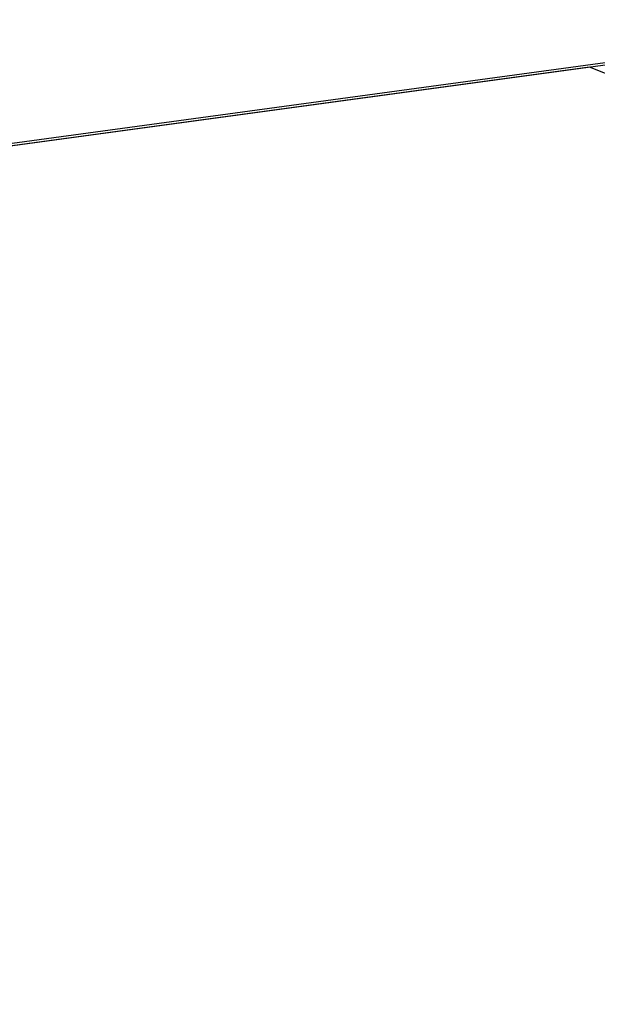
# Model space of a CAD drawing. Header units: millimetres. Extents: x 20 to 26560, y 40 to 17955.
# Tile 14 of 90: x 9010 to 9493, y 5165 to 5987. Entities that reach past the tile are written whole.
import ezdxf

# ---------------------------------------------------------------- set-up
doc = ezdxf.new("R2010")
doc.units = ezdxf.units.MM
doc.header["$LTSCALE"] = 2
doc.layers.add('COMPONENT_GEOMETRY', color=7, linetype='Continuous')
doc.styles.add('SLDTEXTSTYLE0', font='TXT', dxfattribs={"width": 0.75})
doc.dimstyles.new('SLDDIMSTYLE0', dxfattribs={"dimtxt": 150, "dimasz": 6.604, "dimexe": 0, "dimexo": 0.0625, "dimgap": 37.5, "dimtad": 0, "dimtih": 1, "dimtoh": 1, "dimdec": 1, "dimrnd": 1e-09, "dimzin": 12, "dimdsep": 46, "dimtxsty": 'SLDTEXTSTYLE0', "dimsah": 1, "dimcen": 0.09, "dimadec": 0, "dimazin": 3, "dimtfac": 1, "dimtdec": 1, "dimtofl": 0, "dimtmove": 0, "dimatfit": 3, "dimfxl": 1, "dimfrac": 2, "dimtolj": 1, "dimtzin": 12, "dimarcsym": 0})

# ---------------------------------------------------------------- blocks, each defined once
blk = doc.blocks.new('_D_3')
at = {"layer": 'COMPONENT_GEOMETRY', "color": 7}
for p, q in [((9873.9, 7344.96), (7394.08, 7344.96)), ((7400.43, 7344.96), (7400.43, 4670.97)), ((7100.33, 4640.5), (7054.63, 4640.5)), ((7054.63, 4640.5), (7054.63, 4402.38)), ((7700.54, 4640.5), (7746.24, 4640.5)), ((7746.24, 4640.5), (7746.24, 4402.38)), ((7054.63, 4402.38), (7100.33, 4402.38)), ((7746.24, 4402.38), (7700.54, 4402.38)), ((7400.43, 1503.96), (7400.43, 4177.95)), ((9668.77, 1503.96), (7394.08, 1503.96))]:
    blk.add_line(p, q, dxfattribs=at)
for points in [[(7400.43, 7344.96), (7399.42, 7338.36), (7401.45, 7338.36)], [(7400.43, 1503.96), (7401.45, 1510.56), (7399.42, 1510.56)]]:
    blk.add_solid(points, dxfattribs=at)
at = {"layer": 'COMPONENT_GEOMETRY', "color": 7, "char_height": 150, "attachment_point": 1, "style": 'SLDTEXTSTYLE0'}
for s, insert in [('9\'6.98"', (7100.33, 4595.74)), ('2920.5mm', (6908.14, 4371.31))]:
    blk.add_mtext(s, dxfattribs=dict(at, insert=insert))

msp = doc.modelspace()

# ---------------------------------------------------------------- linework, layer by layer
at = {"color": 7, "linetype": 'Continuous', "lineweight": 25}
for p, q in [((9723.49, 5981.73), (8937.41, 5874.9)), ((9486.28, 5947.64), (8938.75, 5873.22)), ((9704.14, 5860.77), (9486.28, 5947.64))]:
    msp.add_line(p, q, dxfattribs=at)
at = {"color": 7, "linetype": 'Continuous', "lineweight": 25, "flags": 128}
msp.add_lwpolyline([(9724.18, 5979.97), (9329.59, 5926.34), (8938.75, 5873.22)], dxfattribs=at)

# ---------------------------------------------------------------- dimensions: what is measured, and where the dimension line sits
at = {"layer": 'COMPONENT_GEOMETRY', "color": 7}
dim = msp.add_linear_dim(base=(7400.43, 1503.96), p1=(9876.44, 7344.96), p2=(9671.31, 1503.96), angle=90, dimstyle='SLDDIMSTYLE0', dxfattribs=at)
dim.commit()
dim.dimension.update_dxf_attribs({"geometry": '_D_3', "text_midpoint": (7400.43, 4424.46), "dimtype": 160})

doc.saveas('drawing.dxf')
